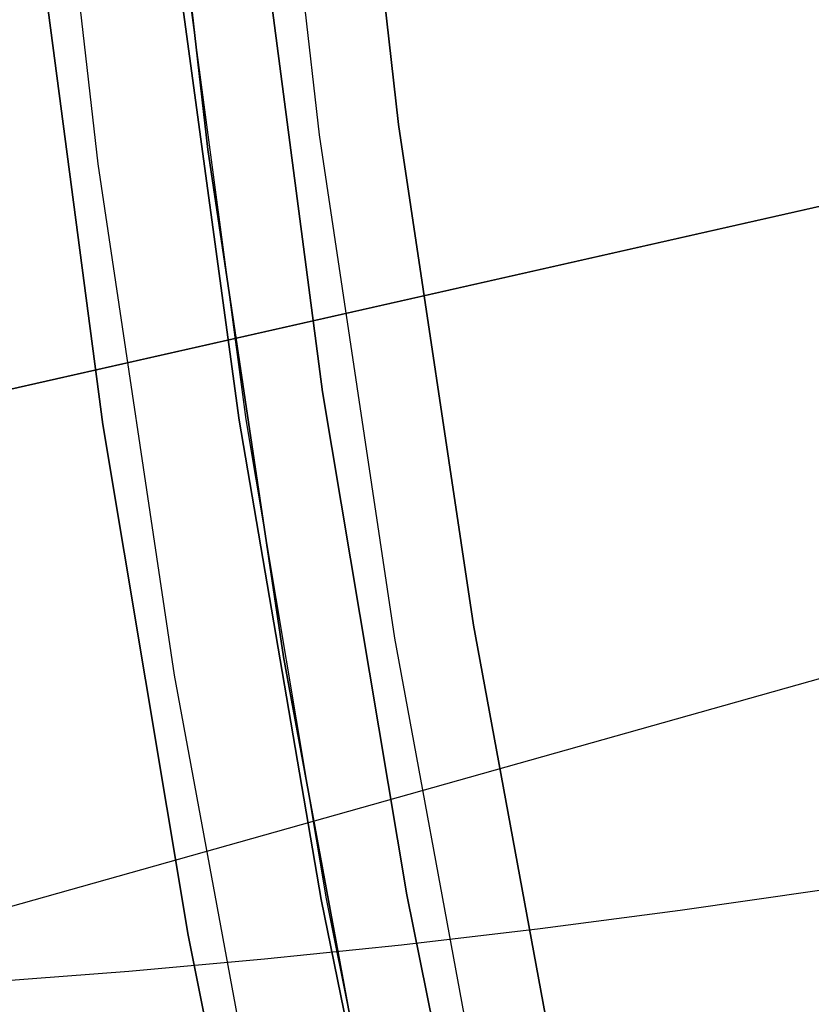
# Model space of a CAD drawing. Header units: millimetres. Extents: x -664 to 605, y -504 to 706.
# Tile 38 of 66: x -156.32 to -152.76, y -12.58 to -8.15. Entities that reach past the tile are written whole.
import ezdxf

# ---------------------------------------------------------------- set-up
doc = ezdxf.new("R2010")
doc.units = ezdxf.units.MM
doc.layers.add('1', color=7, linetype='Continuous')

# ---------------------------------------------------------------- blocks, each defined once
blk = doc.blocks.new('Bloque 06')
at = {"layer": '1', "color": 29, "true_color": 0x4d342b}
for p, q in [((69.5441, -21.1566, 613.8297), (51.2166, -14.1052, 613.8297)), ((51.2166, -14.1052, 613.8297), (69.5441, -21.1566, 613.8297)), ((66.0865, -22.3453, 606.8076), (50.6932, -15.4655, 606.8076)), ((61.1129, -21.1309, 603.6041), (61.7294, -21.313, 603.9469)), ((61.1129, -21.1309, 603.6041), (61.7294, -21.313, 603.9469)), ((61.7294, -21.313, 603.9469), (62.341, -21.4854, 604.3015)), ((61.7294, -21.313, 603.9469), (62.341, -21.4854, 604.3015)), ((62.341, -21.4854, 604.3015), (62.9474, -21.6481, 604.6678)), ((62.341, -21.4854, 604.3015), (62.9474, -21.6481, 604.6678)), ((62.9474, -21.6481, 604.6678), (63.5485, -21.8008, 605.0457)), ((62.9474, -21.6481, 604.6678), (63.5485, -21.8008, 605.0457)), ((63.5485, -21.8008, 605.0457), (64.1442, -21.9434, 605.435)), ((63.5485, -21.8008, 605.0457), (64.1442, -21.9434, 605.435)), ((64.1442, -21.9434, 605.435), (64.7344, -22.0758, 605.8355)), ((64.1442, -21.9434, 605.435), (64.7344, -22.0758, 605.8355))]:
    blk.add_line(p, q, dxfattribs=at)
blk = doc.blocks.new('Bloque 07')
at = {"layer": '1', "color": 35, "true_color": 0xb87333}
for p, q in [((63.495, -17.9962, 539.9978), (64.0784, -15.7939, 539.9978)), ((64.0784, -15.7939, 536.6609), (63.495, -17.9962, 536.6609)), ((63.495, -17.9962, 536.6609), (64.0784, -15.7939, 536.6609)), ((64.0784, -15.7939, 539.9978), (63.495, -17.9962, 539.9978)), ((64.0784, -15.7939, 538.3294), (63.495, -17.9962, 538.3294)), ((64.4285, -15.8802, 541.5011), (63.842, -18.0946, 541.5011)), ((64.4285, -15.8802, 543.5095), (63.842, -18.0946, 543.5095)), ((64.4285, -15.8802, 545.518), (63.842, -18.0946, 545.518)), ((64.4285, -15.8802, 547.5264), (63.842, -18.0946, 547.5264)), ((64.4285, -15.8802, 549.5348), (63.842, -18.0946, 549.5348)), ((64.4285, -15.8802, 551.5433), (63.842, -18.0946, 551.5433)), ((64.4285, -15.8802, 553.5517), (63.842, -18.0946, 553.5517)), ((64.4285, -15.8802, 555.5601), (63.842, -18.0946, 555.5601)), ((64.4285, -15.8802, 557.5686), (63.842, -18.0946, 557.5686)), ((64.4285, -15.8802, 559.577), (63.842, -18.0946, 559.577)), ((64.4285, -15.8802, 561.5855), (63.842, -18.0946, 561.5855)), ((64.4285, -15.8802, 563.5939), (63.842, -18.0946, 563.5939)), ((64.4285, -15.8802, 565.6023), (63.842, -18.0946, 565.6023)), ((64.4285, -15.8802, 567.6108), (63.842, -18.0946, 567.6108)), ((64.4285, -15.8802, 569.6192), (63.842, -18.0946, 569.6192)), ((64.4285, -15.8802, 571.6276), (63.842, -18.0946, 571.6276)), ((64.4285, -15.8802, 573.6361), (63.842, -18.0946, 573.6361)), ((64.4285, -15.8802, 575.6445), (63.842, -18.0946, 575.6445)), ((64.4285, -15.8802, 577.653), (63.842, -18.0946, 577.653)), ((64.4285, -15.8802, 579.6614), (63.842, -18.0946, 579.6614)), ((64.4285, -15.8802, 581.6698), (63.842, -18.0946, 581.6698)), ((64.4285, -15.8802, 583.6783), (63.842, -18.0946, 583.6783)), ((64.4285, -15.8802, 585.6867), (63.842, -18.0946, 585.6867)), ((64.919, -16.0011, 587.19), (64.328, -18.2323, 587.19)), ((64.919, -16.0011, 587.19), (64.328, -18.2323, 587.19)), ((64.328, -18.2323, 587.19), (64.919, -16.0011, 587.19)), ((64.919, -16.0011, 594.1649), (64.328, -18.2323, 594.1649)), ((64.919, -16.0011, 590.6774), (64.328, -18.2323, 590.6774)), ((64.919, -16.0011, 594.1649), (64.328, -18.2323, 594.1649)), ((65.4035, -16.1205, 540.4969), (64.8081, -18.3684, 540.4969)), ((65.4035, -16.1205, 542.5053), (64.8081, -18.3684, 542.5053)), ((65.4035, -16.1205, 544.5137), (64.8081, -18.3684, 544.5137)), ((65.4035, -16.1205, 546.5222), (64.8081, -18.3684, 546.5222)), ((65.4035, -16.1205, 548.5306), (64.8081, -18.3684, 548.5306)), ((65.4035, -16.1205, 550.5391), (64.8081, -18.3684, 550.5391)), ((65.4035, -16.1205, 552.5475), (64.8081, -18.3684, 552.5475)), ((65.4035, -16.1205, 554.5559), (64.8081, -18.3684, 554.5559)), ((65.4035, -16.1205, 556.5644), (64.8081, -18.3684, 556.5644)), ((65.4035, -16.1205, 558.5728), (64.8081, -18.3684, 558.5728)), ((65.4035, -16.1205, 560.5812), (64.8081, -18.3684, 560.5812)), ((65.4035, -16.1205, 562.5897), (64.8081, -18.3684, 562.5897)), ((65.4035, -16.1205, 564.5981), (64.8081, -18.3684, 564.5981)), ((65.4035, -16.1205, 566.6066), (64.8081, -18.3684, 566.6066)), ((65.4035, -16.1205, 568.615), (64.8081, -18.3684, 568.615)), ((65.4035, -16.1205, 570.6234), (64.8081, -18.3684, 570.6234)), ((65.4035, -16.1205, 572.6319), (64.8081, -18.3684, 572.6319)), ((65.4035, -16.1205, 574.6403), (64.8081, -18.3684, 574.6403)), ((65.4035, -16.1205, 576.6487), (64.8081, -18.3684, 576.6487)), ((65.4035, -16.1205, 578.6572), (64.8081, -18.3684, 578.6572)), ((65.4035, -16.1205, 580.6656), (64.8081, -18.3684, 580.6656)), ((65.4035, -16.1205, 582.674), (64.8081, -18.3684, 582.674)), ((65.4035, -16.1205, 584.6825), (64.8081, -18.3684, 584.6825)), ((65.4035, -16.1205, 586.6909), (64.8081, -18.3684, 586.6909)), ((64.5836, -17.3051, 540.9959), (63.9828, -19.409, 540.9959)), ((64.5836, -17.3051, 542.0063), (63.9828, -19.409, 542.0063)), ((64.5836, -17.3051, 543.0044), (63.9828, -19.409, 543.0044)), ((64.5836, -17.3051, 544.0147), (63.9828, -19.409, 544.0147)), ((64.5836, -17.3051, 545.0128), (63.9828, -19.409, 545.0128)), ((64.5836, -17.3051, 546.0231), (63.9828, -19.409, 546.0231)), ((64.5836, -17.3051, 547.0212), (63.9828, -19.409, 547.0212)), ((64.5836, -17.3051, 548.0316), (63.9828, -19.409, 548.0316)), ((64.5836, -17.3051, 549.0297), (63.9828, -19.409, 549.0297)), ((64.5836, -17.3051, 550.04), (63.9828, -19.409, 550.04)), ((64.5836, -17.3051, 551.0381), (63.9828, -19.409, 551.0381)), ((64.5836, -17.3051, 552.0484), (63.9828, -19.409, 552.0484)), ((64.5836, -17.3051, 553.0465), (63.9828, -19.409, 553.0465)), ((64.5836, -17.3051, 554.0569), (63.9828, -19.409, 554.0569)), ((64.5836, -17.3051, 555.055), (63.9828, -19.409, 555.055)), ((64.5836, -17.3051, 556.0653), (63.9828, -19.409, 556.0653)), ((64.5836, -17.3051, 557.0634), (63.9828, -19.409, 557.0634)), ((64.5836, -17.3051, 558.0738), (63.9828, -19.409, 558.0738)), ((64.5836, -17.3051, 559.0719), (63.9828, -19.409, 559.0719)), ((64.5836, -17.3051, 560.0822), (63.9828, -19.409, 560.0822)), ((64.5836, -17.3051, 561.0803), (63.9828, -19.409, 561.0803)), ((64.5836, -17.3051, 562.0906), (63.9828, -19.409, 562.0906)), ((64.5836, -17.3051, 563.0887), (63.9828, -19.409, 563.0887)), ((64.5836, -17.3051, 564.0991), (63.9828, -19.409, 564.0991)), ((64.5836, -17.3051, 565.0972), (63.9828, -19.409, 565.0972)), ((64.5836, -17.3051, 566.1075), (63.9828, -19.409, 566.1075)), ((64.5836, -17.3051, 567.1056), (63.9828, -19.409, 567.1056)), ((64.5836, -17.3051, 568.1159), (63.9828, -19.409, 568.1159)), ((64.5836, -17.3051, 569.114), (63.9828, -19.409, 569.114)), ((64.5836, -17.3051, 570.1244), (63.9828, -19.409, 570.1244)), ((64.5836, -17.3051, 571.1225), (63.9828, -19.409, 571.1225)), ((64.5836, -17.3051, 572.1328), (63.9828, -19.409, 572.1328)), ((64.5836, -17.3051, 573.1309), (63.9828, -19.409, 573.1309)), ((64.5836, -17.3051, 574.1412), (63.9828, -19.409, 574.1412)), ((64.5836, -17.3051, 575.1394), (63.9828, -19.409, 575.1394)), ((64.5836, -17.3051, 576.1497), (63.9828, -19.409, 576.1497)), ((64.5836, -17.3051, 577.1478), (63.9828, -19.409, 577.1478)), ((64.5836, -17.3051, 578.1581), (63.9828, -19.409, 578.1581)), ((64.5836, -17.3051, 579.1562), (63.9828, -19.409, 579.1562)), ((64.5836, -17.3051, 580.1666), (63.9828, -19.409, 580.1666)), ((64.5836, -17.3051, 581.1647), (63.9828, -19.409, 581.1647)), ((64.5836, -17.3051, 582.175), (63.9828, -19.409, 582.175)), ((64.5836, -17.3051, 583.1731), (63.9828, -19.409, 583.1731)), ((64.5836, -17.3051, 584.1834), (63.9828, -19.409, 584.1834)), ((64.5836, -17.3051, 585.1815), (63.9828, -19.409, 585.1815)), ((64.5836, -17.3051, 586.1919), (63.9828, -19.409, 586.1919)), ((64.6182, -17.3136, 539.9978), (64.0118, -19.4168, 539.9978)), ((64.0118, -19.4168, 539.9978), (64.6182, -17.3136, 539.9978)), ((64.6182, -17.3136, 540.9959), (64.0118, -19.4168, 540.9959)), ((64.6182, -17.3136, 540.9959), (64.0118, -19.4168, 540.9959)), ((64.0118, -19.4168, 542.0063), (64.6182, -17.3136, 542.0063)), ((64.0118, -19.4168, 542.0063), (64.6182, -17.3136, 542.0063)), ((64.6182, -17.3136, 543.0044), (64.0118, -19.4168, 543.0044)), ((64.6182, -17.3136, 543.0044), (64.0118, -19.4168, 543.0044)), ((64.0118, -19.4168, 544.0147), (64.6182, -17.3136, 544.0147)), ((64.0118, -19.4168, 544.0147), (64.6182, -17.3136, 544.0147)), ((64.6182, -17.3136, 545.0128), (64.0118, -19.4168, 545.0128)), ((64.6182, -17.3136, 545.0128), (64.0118, -19.4168, 545.0128)), ((64.0118, -19.4168, 546.0231), (64.6182, -17.3136, 546.0231)), ((64.0118, -19.4168, 546.0231), (64.6182, -17.3136, 546.0231)), ((64.6182, -17.3136, 547.0212), (64.0118, -19.4168, 547.0212)), ((64.6182, -17.3136, 547.0212), (64.0118, -19.4168, 547.0212)), ((64.0118, -19.4168, 548.0316), (64.6182, -17.3136, 548.0316)), ((64.0118, -19.4168, 548.0316), (64.6182, -17.3136, 548.0316)), ((64.6182, -17.3136, 549.0297), (64.0118, -19.4168, 549.0297)), ((64.6182, -17.3136, 549.0297), (64.0118, -19.4168, 549.0297)), ((64.0118, -19.4168, 550.04), (64.6182, -17.3136, 550.04)), ((64.0118, -19.4168, 550.04), (64.6182, -17.3136, 550.04)), ((64.6182, -17.3136, 551.0381), (64.0118, -19.4168, 551.0381)), ((64.6182, -17.3136, 551.0381), (64.0118, -19.4168, 551.0381)), ((64.0118, -19.4168, 552.0484), (64.6182, -17.3136, 552.0484)), ((64.0118, -19.4168, 552.0484), (64.6182, -17.3136, 552.0484)), ((64.6182, -17.3136, 553.0465), (64.0118, -19.4168, 553.0465)), ((64.6182, -17.3136, 553.0465), (64.0118, -19.4168, 553.0465)), ((64.0118, -19.4168, 554.0569), (64.6182, -17.3136, 554.0569)), ((64.0118, -19.4168, 554.0569), (64.6182, -17.3136, 554.0569)), ((64.6182, -17.3136, 555.055), (64.0118, -19.4168, 555.055)), ((64.6182, -17.3136, 555.055), (64.0118, -19.4168, 555.055)), ((64.0118, -19.4168, 556.0653), (64.6182, -17.3136, 556.0653)), ((64.0118, -19.4168, 556.0653), (64.6182, -17.3136, 556.0653)), ((64.6182, -17.3136, 557.0634), (64.0118, -19.4168, 557.0634)), ((64.6182, -17.3136, 557.0634), (64.0118, -19.4168, 557.0634)), ((64.0118, -19.4168, 558.0738), (64.6182, -17.3136, 558.0738)), ((64.0118, -19.4168, 558.0738), (64.6182, -17.3136, 558.0738)), ((64.6182, -17.3136, 559.0719), (64.0118, -19.4168, 559.0719)), ((64.6182, -17.3136, 559.0719), (64.0118, -19.4168, 559.0719)), ((64.0118, -19.4168, 560.0822), (64.6182, -17.3136, 560.0822)), ((64.0118, -19.4168, 560.0822), (64.6182, -17.3136, 560.0822)), ((64.6182, -17.3136, 561.0803), (64.0118, -19.4168, 561.0803)), ((64.6182, -17.3136, 561.0803), (64.0118, -19.4168, 561.0803)), ((64.0118, -19.4168, 562.0906), (64.6182, -17.3136, 562.0906)), ((64.0118, -19.4168, 562.0906), (64.6182, -17.3136, 562.0906)), ((64.6182, -17.3136, 563.0887), (64.0118, -19.4168, 563.0887)), ((64.6182, -17.3136, 563.0887), (64.0118, -19.4168, 563.0887)), ((64.0118, -19.4168, 564.0991), (64.6182, -17.3136, 564.0991)), ((64.0118, -19.4168, 564.0991), (64.6182, -17.3136, 564.0991)), ((64.6182, -17.3136, 565.0972), (64.0118, -19.4168, 565.0972)), ((64.6182, -17.3136, 565.0972), (64.0118, -19.4168, 565.0972)), ((64.0118, -19.4168, 566.1075), (64.6182, -17.3136, 566.1075)), ((64.0118, -19.4168, 566.1075), (64.6182, -17.3136, 566.1075)), ((64.6182, -17.3136, 567.1056), (64.0118, -19.4168, 567.1056)), ((64.6182, -17.3136, 567.1056), (64.0118, -19.4168, 567.1056)), ((64.0118, -19.4168, 568.1159), (64.6182, -17.3136, 568.1159)), ((64.0118, -19.4168, 568.1159), (64.6182, -17.3136, 568.1159)), ((64.6182, -17.3136, 569.114), (64.0118, -19.4168, 569.114)), ((64.6182, -17.3136, 569.114), (64.0118, -19.4168, 569.114)), ((64.0118, -19.4168, 570.1244), (64.6182, -17.3136, 570.1244)), ((64.0118, -19.4168, 570.1244), (64.6182, -17.3136, 570.1244)), ((64.6182, -17.3136, 571.1225), (64.0118, -19.4168, 571.1225)), ((64.6182, -17.3136, 571.1225), (64.0118, -19.4168, 571.1225)), ((64.0118, -19.4168, 572.1328), (64.6182, -17.3136, 572.1328)), ((64.0118, -19.4168, 572.1328), (64.6182, -17.3136, 572.1328)), ((64.6182, -17.3136, 573.1309), (64.0118, -19.4168, 573.1309)), ((64.6182, -17.3136, 573.1309), (64.0118, -19.4168, 573.1309)), ((64.0118, -19.4168, 574.1412), (64.6182, -17.3136, 574.1412)), ((64.0118, -19.4168, 574.1412), (64.6182, -17.3136, 574.1412)), ((64.6182, -17.3136, 575.1394), (64.0118, -19.4168, 575.1394)), ((64.6182, -17.3136, 575.1394), (64.0118, -19.4168, 575.1394)), ((64.0118, -19.4168, 576.1497), (64.6182, -17.3136, 576.1497)), ((64.0118, -19.4168, 576.1497), (64.6182, -17.3136, 576.1497)), ((64.6182, -17.3136, 577.1478), (64.0118, -19.4168, 577.1478)), ((64.6182, -17.3136, 577.1478), (64.0118, -19.4168, 577.1478)), ((64.0118, -19.4168, 578.1581), (64.6182, -17.3136, 578.1581)), ((64.0118, -19.4168, 578.1581), (64.6182, -17.3136, 578.1581)), ((64.6182, -17.3136, 579.1562), (64.0118, -19.4168, 579.1562)), ((64.6182, -17.3136, 579.1562), (64.0118, -19.4168, 579.1562)), ((64.0118, -19.4168, 580.1666), (64.6182, -17.3136, 580.1666)), ((64.0118, -19.4168, 580.1666), (64.6182, -17.3136, 580.1666)), ((64.6182, -17.3136, 581.1647), (64.0118, -19.4168, 581.1647)), ((64.6182, -17.3136, 581.1647), (64.0118, -19.4168, 581.1647)), ((64.0118, -19.4168, 582.175), (64.6182, -17.3136, 582.175)), ((64.0118, -19.4168, 582.175), (64.6182, -17.3136, 582.175)), ((64.6182, -17.3136, 583.1731), (64.0118, -19.4168, 583.1731)), ((64.6182, -17.3136, 583.1731), (64.0118, -19.4168, 583.1731)), ((64.0118, -19.4168, 584.1834), (64.6182, -17.3136, 584.1834)), ((64.0118, -19.4168, 584.1834), (64.6182, -17.3136, 584.1834)), ((64.6182, -17.3136, 585.1815), (64.0118, -19.4168, 585.1815)), ((64.6182, -17.3136, 585.1815), (64.0118, -19.4168, 585.1815)), ((64.0118, -19.4168, 586.1919), (64.6182, -17.3136, 586.1919)), ((64.0118, -19.4168, 586.1919), (64.6182, -17.3136, 586.1919)), ((62.836, -20.1771, 539.9978), (63.495, -17.9962, 539.9978)), ((63.495, -17.9962, 536.6609), (62.836, -20.1771, 536.6609)), ((62.836, -20.1771, 536.6609), (63.495, -17.9962, 536.6609)), ((63.495, -17.9962, 539.9978), (62.836, -20.1771, 539.9978)), ((63.495, -17.9962, 538.3294), (62.836, -20.1771, 538.3294)), ((63.842, -18.0946, 541.5011), (63.1794, -20.2873, 541.5011)), ((63.842, -18.0946, 543.5095), (63.1794, -20.2873, 543.5095)), ((63.842, -18.0946, 545.518), (63.1794, -20.2873, 545.518)), ((63.842, -18.0946, 547.5264), (63.1794, -20.2873, 547.5264)), ((63.842, -18.0946, 549.5348), (63.1794, -20.2873, 549.5348)), ((63.842, -18.0946, 551.5433), (63.1794, -20.2873, 551.5433)), ((63.842, -18.0946, 553.5517), (63.1794, -20.2873, 553.5517)), ((63.842, -18.0946, 555.5601), (63.1794, -20.2873, 555.5601)), ((63.842, -18.0946, 557.5686), (63.1794, -20.2873, 557.5686)), ((63.842, -18.0946, 559.577), (63.1794, -20.2873, 559.577)), ((63.842, -18.0946, 561.5855), (63.1794, -20.2873, 561.5855)), ((63.842, -18.0946, 563.5939), (63.1794, -20.2873, 563.5939)), ((63.842, -18.0946, 565.6023), (63.1794, -20.2873, 565.6023)), ((63.842, -18.0946, 567.6108), (63.1794, -20.2873, 567.6108)), ((63.842, -18.0946, 569.6192), (63.1794, -20.2873, 569.6192)), ((63.842, -18.0946, 571.6276), (63.1794, -20.2873, 571.6276)), ((63.842, -18.0946, 573.6361), (63.1794, -20.2873, 573.6361)), ((63.842, -18.0946, 575.6445), (63.1794, -20.2873, 575.6445)), ((63.842, -18.0946, 577.653), (63.1794, -20.2873, 577.653)), ((63.842, -18.0946, 579.6614), (63.1794, -20.2873, 579.6614)), ((63.842, -18.0946, 581.6698), (63.1794, -20.2873, 581.6698)), ((63.842, -18.0946, 583.6783), (63.1794, -20.2873, 583.6783)), ((63.842, -18.0946, 585.6867), (63.1794, -20.2873, 585.6867)), ((64.328, -18.2323, 587.19), (63.6603, -20.4418, 587.19)), ((64.328, -18.2323, 587.19), (63.6603, -20.4418, 587.19)), ((63.6603, -20.4418, 587.19), (64.328, -18.2323, 587.19)), ((64.328, -18.2323, 594.1649), (63.6603, -20.4418, 594.1649)), ((64.328, -18.2323, 590.6774), (63.6603, -20.4418, 590.6774)), ((64.328, -18.2323, 594.1649), (63.6603, -20.4418, 594.1649)), ((64.8081, -18.3684, 540.4969), (64.1355, -20.5944, 540.4969)), ((64.8081, -18.3684, 542.5053), (64.1355, -20.5944, 542.5053)), ((64.8081, -18.3684, 544.5137), (64.1355, -20.5944, 544.5137)), ((64.8081, -18.3684, 546.5222), (64.1355, -20.5944, 546.5222)), ((64.8081, -18.3684, 548.5306), (64.1355, -20.5944, 548.5306)), ((64.8081, -18.3684, 550.5391), (64.1355, -20.5944, 550.5391)), ((64.8081, -18.3684, 552.5475), (64.1355, -20.5944, 552.5475)), ((64.8081, -18.3684, 554.5559), (64.1355, -20.5944, 554.5559)), ((64.8081, -18.3684, 556.5644), (64.1355, -20.5944, 556.5644)), ((64.8081, -18.3684, 558.5728), (64.1355, -20.5944, 558.5728)), ((64.8081, -18.3684, 560.5812), (64.1355, -20.5944, 560.5812)), ((64.8081, -18.3684, 562.5897), (64.1355, -20.5944, 562.5897)), ((64.8081, -18.3684, 564.5981), (64.1355, -20.5944, 564.5981)), ((64.8081, -18.3684, 566.6066), (64.1355, -20.5944, 566.6066)), ((64.8081, -18.3684, 568.615), (64.1355, -20.5944, 568.615)), ((64.8081, -18.3684, 570.6234), (64.1355, -20.5944, 570.6234)), ((64.8081, -18.3684, 572.6319), (64.1355, -20.5944, 572.6319)), ((64.8081, -18.3684, 574.6403), (64.1355, -20.5944, 574.6403)), ((64.8081, -18.3684, 576.6487), (64.1355, -20.5944, 576.6487)), ((64.8081, -18.3684, 578.6572), (64.1355, -20.5944, 578.6572)), ((64.8081, -18.3684, 580.6656), (64.1355, -20.5944, 580.6656)), ((64.8081, -18.3684, 582.674), (64.1355, -20.5944, 582.674)), ((64.8081, -18.3684, 584.6825), (64.1355, -20.5944, 584.6825)), ((64.8081, -18.3684, 586.6909), (64.1355, -20.5944, 586.6909)), ((63.9828, -19.409, 540.9959), (63.3135, -21.492, 540.9959)), ((63.9828, -19.409, 542.0063), (63.3135, -21.492, 542.0063)), ((63.9828, -19.409, 543.0044), (63.3135, -21.492, 543.0044)), ((63.9828, -19.409, 544.0147), (63.3135, -21.492, 544.0147)), ((63.9828, -19.409, 545.0128), (63.3135, -21.492, 545.0128)), ((63.9828, -19.409, 546.0231), (63.3135, -21.492, 546.0231)), ((63.9828, -19.409, 547.0212), (63.3135, -21.492, 547.0212)), ((63.9828, -19.409, 548.0316), (63.3135, -21.492, 548.0316)), ((63.9828, -19.409, 549.0297), (63.3135, -21.492, 549.0297)), ((63.9828, -19.409, 550.04), (63.3135, -21.492, 550.04)), ((63.9828, -19.409, 551.0381), (63.3135, -21.492, 551.0381)), ((63.9828, -19.409, 552.0484), (63.3135, -21.492, 552.0484)), ((63.9828, -19.409, 553.0465), (63.3135, -21.492, 553.0465)), ((63.9828, -19.409, 554.0569), (63.3135, -21.492, 554.0569)), ((63.9828, -19.409, 555.055), (63.3135, -21.492, 555.055)), ((63.9828, -19.409, 556.0653), (63.3135, -21.492, 556.0653)), ((63.9828, -19.409, 557.0634), (63.3135, -21.492, 557.0634)), ((63.9828, -19.409, 558.0738), (63.3135, -21.492, 558.0738)), ((63.9828, -19.409, 559.0719), (63.3135, -21.492, 559.0719)), ((63.9828, -19.409, 560.0822), (63.3135, -21.492, 560.0822)), ((63.9828, -19.409, 561.0803), (63.3135, -21.492, 561.0803)), ((63.9828, -19.409, 562.0906), (63.3135, -21.492, 562.0906)), ((63.9828, -19.409, 563.0887), (63.3135, -21.492, 563.0887)), ((63.9828, -19.409, 564.0991), (63.3135, -21.492, 564.0991)), ((63.9828, -19.409, 565.0972), (63.3135, -21.492, 565.0972)), ((63.9828, -19.409, 566.1075), (63.3135, -21.492, 566.1075)), ((63.9828, -19.409, 567.1056), (63.3135, -21.492, 567.1056)), ((63.9828, -19.409, 568.1159), (63.3135, -21.492, 568.1159)), ((63.9828, -19.409, 569.114), (63.3135, -21.492, 569.114)), ((63.9828, -19.409, 570.1244), (63.3135, -21.492, 570.1244)), ((63.9828, -19.409, 571.1225), (63.3135, -21.492, 571.1225)), ((63.9828, -19.409, 572.1328), (63.3135, -21.492, 572.1328)), ((63.9828, -19.409, 573.1309), (63.3135, -21.492, 573.1309)), ((63.9828, -19.409, 574.1412), (63.3135, -21.492, 574.1412)), ((63.9828, -19.409, 575.1394), (63.3135, -21.492, 575.1394)), ((63.9828, -19.409, 576.1497), (63.3135, -21.492, 576.1497)), ((63.9828, -19.409, 577.1478), (63.3135, -21.492, 577.1478)), ((63.9828, -19.409, 578.1581), (63.3135, -21.492, 578.1581)), ((63.9828, -19.409, 579.1562), (63.3135, -21.492, 579.1562)), ((63.9828, -19.409, 580.1666), (63.3135, -21.492, 580.1666)), ((63.9828, -19.409, 581.1647), (63.3135, -21.492, 581.1647)), ((63.9828, -19.409, 582.175), (63.3135, -21.492, 582.175)), ((63.9828, -19.409, 583.1731), (63.3135, -21.492, 583.1731)), ((63.9828, -19.409, 584.1834), (63.3135, -21.492, 584.1834)), ((63.9828, -19.409, 585.1815), (63.3135, -21.492, 585.1815)), ((63.9828, -19.409, 586.1919), (63.3135, -21.492, 586.1919)), ((64.0118, -19.4168, 539.9978), (63.3349, -21.4983, 539.9978)), ((63.3349, -21.4983, 539.9978), (64.0118, -19.4168, 539.9978)), ((64.0118, -19.4168, 540.9959), (63.3349, -21.4983, 540.9959)), ((64.0118, -19.4168, 540.9959), (63.3349, -21.4983, 540.9959)), ((63.3349, -21.4983, 542.0063), (64.0118, -19.4168, 542.0063)), ((63.3349, -21.4983, 542.0063), (64.0118, -19.4168, 542.0063)), ((64.0118, -19.4168, 543.0044), (63.3349, -21.4983, 543.0044)), ((64.0118, -19.4168, 543.0044), (63.3349, -21.4983, 543.0044)), ((63.3349, -21.4983, 544.0147), (64.0118, -19.4168, 544.0147)), ((63.3349, -21.4983, 544.0147), (64.0118, -19.4168, 544.0147)), ((64.0118, -19.4168, 545.0128), (63.3349, -21.4983, 545.0128)), ((64.0118, -19.4168, 545.0128), (63.3349, -21.4983, 545.0128)), ((63.3349, -21.4983, 546.0231), (64.0118, -19.4168, 546.0231)), ((63.3349, -21.4983, 546.0231), (64.0118, -19.4168, 546.0231)), ((64.0118, -19.4168, 547.0212), (63.3349, -21.4983, 547.0212)), ((64.0118, -19.4168, 547.0212), (63.3349, -21.4983, 547.0212)), ((63.3349, -21.4983, 548.0316), (64.0118, -19.4168, 548.0316)), ((63.3349, -21.4983, 548.0316), (64.0118, -19.4168, 548.0316)), ((64.0118, -19.4168, 549.0297), (63.3349, -21.4983, 549.0297)), ((64.0118, -19.4168, 549.0297), (63.3349, -21.4983, 549.0297)), ((63.3349, -21.4983, 550.04), (64.0118, -19.4168, 550.04)), ((63.3349, -21.4983, 550.04), (64.0118, -19.4168, 550.04)), ((64.0118, -19.4168, 551.0381), (63.3349, -21.4983, 551.0381)), ((64.0118, -19.4168, 551.0381), (63.3349, -21.4983, 551.0381)), ((63.3349, -21.4983, 552.0484), (64.0118, -19.4168, 552.0484)), ((63.3349, -21.4983, 552.0484), (64.0118, -19.4168, 552.0484)), ((64.0118, -19.4168, 553.0465), (63.3349, -21.4983, 553.0465)), ((64.0118, -19.4168, 553.0465), (63.3349, -21.4983, 553.0465)), ((63.3349, -21.4983, 554.0569), (64.0118, -19.4168, 554.0569)), ((63.3349, -21.4983, 554.0569), (64.0118, -19.4168, 554.0569)), ((64.0118, -19.4168, 555.055), (63.3349, -21.4983, 555.055)), ((64.0118, -19.4168, 555.055), (63.3349, -21.4983, 555.055)), ((63.3349, -21.4983, 556.0653), (64.0118, -19.4168, 556.0653)), ((63.3349, -21.4983, 556.0653), (64.0118, -19.4168, 556.0653)), ((64.0118, -19.4168, 557.0634), (63.3349, -21.4983, 557.0634)), ((64.0118, -19.4168, 557.0634), (63.3349, -21.4983, 557.0634)), ((63.3349, -21.4983, 558.0738), (64.0118, -19.4168, 558.0738)), ((63.3349, -21.4983, 558.0738), (64.0118, -19.4168, 558.0738)), ((64.0118, -19.4168, 559.0719), (63.3349, -21.4983, 559.0719)), ((64.0118, -19.4168, 559.0719), (63.3349, -21.4983, 559.0719)), ((63.3349, -21.4983, 560.0822), (64.0118, -19.4168, 560.0822)), ((63.3349, -21.4983, 560.0822), (64.0118, -19.4168, 560.0822)), ((64.0118, -19.4168, 561.0803), (63.3349, -21.4983, 561.0803)), ((64.0118, -19.4168, 561.0803), (63.3349, -21.4983, 561.0803)), ((63.3349, -21.4983, 562.0906), (64.0118, -19.4168, 562.0906)), ((63.3349, -21.4983, 562.0906), (64.0118, -19.4168, 562.0906)), ((64.0118, -19.4168, 563.0887), (63.3349, -21.4983, 563.0887)), ((64.0118, -19.4168, 563.0887), (63.3349, -21.4983, 563.0887)), ((63.3349, -21.4983, 564.0991), (64.0118, -19.4168, 564.0991)), ((63.3349, -21.4983, 564.0991), (64.0118, -19.4168, 564.0991)), ((64.0118, -19.4168, 565.0972), (63.3349, -21.4983, 565.0972)), ((64.0118, -19.4168, 565.0972), (63.3349, -21.4983, 565.0972)), ((63.3349, -21.4983, 566.1075), (64.0118, -19.4168, 566.1075)), ((63.3349, -21.4983, 566.1075), (64.0118, -19.4168, 566.1075)), ((64.0118, -19.4168, 567.1056), (63.3349, -21.4983, 567.1056)), ((64.0118, -19.4168, 567.1056), (63.3349, -21.4983, 567.1056)), ((63.3349, -21.4983, 568.1159), (64.0118, -19.4168, 568.1159)), ((63.3349, -21.4983, 568.1159), (64.0118, -19.4168, 568.1159)), ((64.0118, -19.4168, 569.114), (63.3349, -21.4983, 569.114)), ((64.0118, -19.4168, 569.114), (63.3349, -21.4983, 569.114)), ((63.3349, -21.4983, 570.1244), (64.0118, -19.4168, 570.1244)), ((63.3349, -21.4983, 570.1244), (64.0118, -19.4168, 570.1244)), ((64.0118, -19.4168, 571.1225), (63.3349, -21.4983, 571.1225)), ((64.0118, -19.4168, 571.1225), (63.3349, -21.4983, 571.1225)), ((63.3349, -21.4983, 572.1328), (64.0118, -19.4168, 572.1328)), ((63.3349, -21.4983, 572.1328), (64.0118, -19.4168, 572.1328)), ((64.0118, -19.4168, 573.1309), (63.3349, -21.4983, 573.1309)), ((64.0118, -19.4168, 573.1309), (63.3349, -21.4983, 573.1309)), ((63.3349, -21.4983, 574.1412), (64.0118, -19.4168, 574.1412)), ((63.3349, -21.4983, 574.1412), (64.0118, -19.4168, 574.1412)), ((64.0118, -19.4168, 575.1394), (63.3349, -21.4983, 575.1394)), ((64.0118, -19.4168, 575.1394), (63.3349, -21.4983, 575.1394)), ((63.3349, -21.4983, 576.1497), (64.0118, -19.4168, 576.1497)), ((63.3349, -21.4983, 576.1497), (64.0118, -19.4168, 576.1497)), ((64.0118, -19.4168, 577.1478), (63.3349, -21.4983, 577.1478)), ((64.0118, -19.4168, 577.1478), (63.3349, -21.4983, 577.1478)), ((63.3349, -21.4983, 578.1581), (64.0118, -19.4168, 578.1581)), ((63.3349, -21.4983, 578.1581), (64.0118, -19.4168, 578.1581)), ((64.0118, -19.4168, 579.1562), (63.3349, -21.4983, 579.1562)), ((64.0118, -19.4168, 579.1562), (63.3349, -21.4983, 579.1562)), ((63.3349, -21.4983, 580.1666), (64.0118, -19.4168, 580.1666)), ((63.3349, -21.4983, 580.1666), (64.0118, -19.4168, 580.1666)), ((64.0118, -19.4168, 581.1647), (63.3349, -21.4983, 581.1647)), ((64.0118, -19.4168, 581.1647), (63.3349, -21.4983, 581.1647)), ((63.3349, -21.4983, 582.175), (64.0118, -19.4168, 582.175)), ((63.3349, -21.4983, 582.175), (64.0118, -19.4168, 582.175)), ((64.0118, -19.4168, 583.1731), (63.3349, -21.4983, 583.1731)), ((64.0118, -19.4168, 583.1731), (63.3349, -21.4983, 583.1731)), ((63.3349, -21.4983, 584.1834), (64.0118, -19.4168, 584.1834)), ((63.3349, -21.4983, 584.1834), (64.0118, -19.4168, 584.1834)), ((64.0118, -19.4168, 585.1815), (63.3349, -21.4983, 585.1815)), ((64.0118, -19.4168, 585.1815), (63.3349, -21.4983, 585.1815)), ((63.3349, -21.4983, 586.1919), (64.0118, -19.4168, 586.1919)), ((63.3349, -21.4983, 586.1919), (64.0118, -19.4168, 586.1919)), ((62.1022, -22.3339, 539.9978), (62.836, -20.1771, 539.9978)), ((62.836, -20.1771, 536.6609), (62.1022, -22.3339, 536.6609)), ((62.1022, -22.3339, 536.6609), (62.836, -20.1771, 536.6609)), ((62.836, -20.1771, 539.9978), (62.1022, -22.3339, 539.9978)), ((62.836, -20.1771, 538.3294), (62.1022, -22.3339, 538.3294)), ((63.1794, -20.2873, 541.5011), (62.4415, -22.456, 541.5011)), ((63.1794, -20.2873, 543.5095), (62.4415, -22.456, 543.5095)), ((63.1794, -20.2873, 545.518), (62.4415, -22.456, 545.518)), ((63.1794, -20.2873, 547.5264), (62.4415, -22.456, 547.5264)), ((63.1794, -20.2873, 549.5348), (62.4415, -22.456, 549.5348)), ((63.1794, -20.2873, 551.5433), (62.4415, -22.456, 551.5433)), ((63.1794, -20.2873, 553.5517), (62.4415, -22.456, 553.5517)), ((63.1794, -20.2873, 555.5601), (62.4415, -22.456, 555.5601)), ((63.1794, -20.2873, 557.5686), (62.4415, -22.456, 557.5686)), ((63.1794, -20.2873, 559.577), (62.4415, -22.456, 559.577)), ((63.1794, -20.2873, 561.5855), (62.4415, -22.456, 561.5855)), ((63.1794, -20.2873, 563.5939), (62.4415, -22.456, 563.5939)), ((63.1794, -20.2873, 565.6023), (62.4415, -22.456, 565.6023)), ((63.1794, -20.2873, 567.6108), (62.4415, -22.456, 567.6108)), ((63.1794, -20.2873, 569.6192), (62.4415, -22.456, 569.6192)), ((63.1794, -20.2873, 571.6276), (62.4415, -22.456, 571.6276)), ((63.1794, -20.2873, 573.6361), (62.4415, -22.456, 573.6361)), ((63.1794, -20.2873, 575.6445), (62.4415, -22.456, 575.6445)), ((63.1794, -20.2873, 577.653), (62.4415, -22.456, 577.653)), ((63.1794, -20.2873, 579.6614), (62.4415, -22.456, 579.6614)), ((63.1794, -20.2873, 581.6698), (62.4415, -22.456, 581.6698)), ((63.1794, -20.2873, 583.6783), (62.4415, -22.456, 583.6783)), ((63.1794, -20.2873, 585.6867), (62.4415, -22.456, 585.6867)), ((63.6603, -20.4418, 587.19), (62.9168, -22.6269, 587.19)), ((63.6603, -20.4418, 587.19), (62.9168, -22.6269, 587.19)), ((62.9168, -22.6269, 587.19), (63.6603, -20.4418, 587.19)), ((63.6603, -20.4418, 594.1649), (62.9168, -22.6269, 594.1649)), ((63.6603, -20.4418, 590.6774), (62.9168, -22.6269, 590.6774)), ((63.6603, -20.4418, 594.1649), (62.9168, -22.6269, 594.1649)), ((64.1355, -20.5944, 540.4969), (63.3864, -22.7958, 540.4969)), ((64.1355, -20.5944, 542.5053), (63.3864, -22.7958, 542.5053)), ((64.1355, -20.5944, 544.5137), (63.3864, -22.7958, 544.5137)), ((64.1355, -20.5944, 546.5222), (63.3864, -22.7958, 546.5222)), ((64.1355, -20.5944, 548.5306), (63.3864, -22.7958, 548.5306)), ((64.1355, -20.5944, 550.5391), (63.3864, -22.7958, 550.5391)), ((64.1355, -20.5944, 552.5475), (63.3864, -22.7958, 552.5475)), ((64.1355, -20.5944, 554.5559), (63.3864, -22.7958, 554.5559)), ((64.1355, -20.5944, 556.5644), (63.3864, -22.7958, 556.5644)), ((64.1355, -20.5944, 558.5728), (63.3864, -22.7958, 558.5728)), ((64.1355, -20.5944, 560.5812), (63.3864, -22.7958, 560.5812)), ((64.1355, -20.5944, 562.5897), (63.3864, -22.7958, 562.5897)), ((64.1355, -20.5944, 564.5981), (63.3864, -22.7958, 564.5981)), ((64.1355, -20.5944, 566.6066), (63.3864, -22.7958, 566.6066)), ((64.1355, -20.5944, 568.615), (63.3864, -22.7958, 568.615)), ((64.1355, -20.5944, 570.6234), (63.3864, -22.7958, 570.6234)), ((64.1355, -20.5944, 572.6319), (63.3864, -22.7958, 572.6319)), ((64.1355, -20.5944, 574.6403), (63.3864, -22.7958, 574.6403)), ((64.1355, -20.5944, 576.6487), (63.3864, -22.7958, 576.6487)), ((64.1355, -20.5944, 578.6572), (63.3864, -22.7958, 578.6572)), ((64.1355, -20.5944, 580.6656), (63.3864, -22.7958, 580.6656)), ((64.1355, -20.5944, 582.674), (63.3864, -22.7958, 582.674)), ((64.1355, -20.5944, 584.6825), (63.3864, -22.7958, 584.6825)), ((64.1355, -20.5944, 586.6909), (63.3864, -22.7958, 586.6909)), ((63.3135, -21.492, 540.9959), (62.5764, -23.5521, 540.9959)), ((63.3135, -21.492, 542.0063), (62.5764, -23.5521, 542.0063)), ((63.3135, -21.492, 543.0044), (62.5764, -23.5521, 543.0044)), ((63.3135, -21.492, 544.0147), (62.5764, -23.5521, 544.0147)), ((63.3135, -21.492, 545.0128), (62.5764, -23.5521, 545.0128)), ((63.3135, -21.492, 546.0231), (62.5764, -23.5521, 546.0231)), ((63.3135, -21.492, 547.0212), (62.5764, -23.5521, 547.0212)), ((63.3135, -21.492, 548.0316), (62.5764, -23.5521, 548.0316)), ((63.3135, -21.492, 549.0297), (62.5764, -23.5521, 549.0297)), ((63.3135, -21.492, 550.04), (62.5764, -23.5521, 550.04)), ((63.3135, -21.492, 551.0381), (62.5764, -23.5521, 551.0381)), ((63.3135, -21.492, 552.0484), (62.5764, -23.5521, 552.0484)), ((63.3135, -21.492, 553.0465), (62.5764, -23.5521, 553.0465)), ((63.3135, -21.492, 554.0569), (62.5764, -23.5521, 554.0569)), ((63.3135, -21.492, 555.055), (62.5764, -23.5521, 555.055)), ((63.3135, -21.492, 556.0653), (62.5764, -23.5521, 556.0653)), ((63.3135, -21.492, 557.0634), (62.5764, -23.5521, 557.0634)), ((63.3135, -21.492, 558.0738), (62.5764, -23.5521, 558.0738)), ((63.3135, -21.492, 559.0719), (62.5764, -23.5521, 559.0719)), ((63.3135, -21.492, 560.0822), (62.5764, -23.5521, 560.0822)), ((63.3135, -21.492, 561.0803), (62.5764, -23.5521, 561.0803)), ((63.3135, -21.492, 562.0906), (62.5764, -23.5521, 562.0906)), ((63.3135, -21.492, 563.0887), (62.5764, -23.5521, 563.0887)), ((63.3135, -21.492, 564.0991), (62.5764, -23.5521, 564.0991)), ((63.3135, -21.492, 565.0972), (62.5764, -23.5521, 565.0972)), ((63.3135, -21.492, 566.1075), (62.5764, -23.5521, 566.1075)), ((63.3135, -21.492, 567.1056), (62.5764, -23.5521, 567.1056)), ((63.3135, -21.492, 568.1159), (62.5764, -23.5521, 568.1159)), ((63.3135, -21.492, 569.114), (62.5764, -23.5521, 569.114)), ((63.3135, -21.492, 570.1244), (62.5764, -23.5521, 570.1244)), ((63.3135, -21.492, 571.1225), (62.5764, -23.5521, 571.1225)), ((63.3135, -21.492, 572.1328), (62.5764, -23.5521, 572.1328)), ((63.3135, -21.492, 573.1309), (62.5764, -23.5521, 573.1309)), ((63.3135, -21.492, 574.1412), (62.5764, -23.5521, 574.1412)), ((63.3135, -21.492, 575.1394), (62.5764, -23.5521, 575.1394)), ((63.3135, -21.492, 576.1497), (62.5764, -23.5521, 576.1497)), ((63.3135, -21.492, 577.1478), (62.5764, -23.5521, 577.1478)), ((63.3135, -21.492, 578.1581), (62.5764, -23.5521, 578.1581)), ((63.3135, -21.492, 579.1562), (62.5764, -23.5521, 579.1562)), ((63.3135, -21.492, 580.1666), (62.5764, -23.5521, 580.1666)), ((63.3135, -21.492, 581.1647), (62.5764, -23.5521, 581.1647)), ((63.3135, -21.492, 582.175), (62.5764, -23.5521, 582.175)), ((63.3135, -21.492, 583.1731), (62.5764, -23.5521, 583.1731)), ((63.3135, -21.492, 584.1834), (62.5764, -23.5521, 584.1834)), ((63.3135, -21.492, 585.1815), (62.5764, -23.5521, 585.1815)), ((63.3135, -21.492, 586.1919), (62.5764, -23.5521, 586.1919)), ((63.3349, -21.4983, 539.9978), (62.5881, -23.5558, 539.9978)), ((62.5881, -23.5558, 539.9978), (63.3349, -21.4983, 539.9978)), ((63.3349, -21.4983, 540.9959), (62.5881, -23.5558, 540.9959)), ((63.3349, -21.4983, 540.9959), (62.5881, -23.5558, 540.9959)), ((62.5881, -23.5558, 542.0063), (63.3349, -21.4983, 542.0063)), ((62.5881, -23.5558, 542.0063), (63.3349, -21.4983, 542.0063)), ((63.3349, -21.4983, 543.0044), (62.5881, -23.5558, 543.0044)), ((63.3349, -21.4983, 543.0044), (62.5881, -23.5558, 543.0044)), ((62.5881, -23.5558, 544.0147), (63.3349, -21.4983, 544.0147)), ((62.5881, -23.5558, 544.0147), (63.3349, -21.4983, 544.0147)), ((63.3349, -21.4983, 545.0128), (62.5881, -23.5558, 545.0128)), ((63.3349, -21.4983, 545.0128), (62.5881, -23.5558, 545.0128)), ((62.5881, -23.5558, 546.0231), (63.3349, -21.4983, 546.0231)), ((62.5881, -23.5558, 546.0231), (63.3349, -21.4983, 546.0231)), ((63.3349, -21.4983, 547.0212), (62.5881, -23.5558, 547.0212)), ((63.3349, -21.4983, 547.0212), (62.5881, -23.5558, 547.0212)), ((62.5881, -23.5558, 548.0316), (63.3349, -21.4983, 548.0316)), ((62.5881, -23.5558, 548.0316), (63.3349, -21.4983, 548.0316)), ((63.3349, -21.4983, 549.0297), (62.5881, -23.5558, 549.0297)), ((63.3349, -21.4983, 549.0297), (62.5881, -23.5558, 549.0297)), ((62.5881, -23.5558, 550.04), (63.3349, -21.4983, 550.04)), ((62.5881, -23.5558, 550.04), (63.3349, -21.4983, 550.04)), ((63.3349, -21.4983, 551.0381), (62.5881, -23.5558, 551.0381)), ((63.3349, -21.4983, 551.0381), (62.5881, -23.5558, 551.0381)), ((62.5881, -23.5558, 552.0484), (63.3349, -21.4983, 552.0484)), ((62.5881, -23.5558, 552.0484), (63.3349, -21.4983, 552.0484)), ((63.3349, -21.4983, 553.0465), (62.5881, -23.5558, 553.0465)), ((63.3349, -21.4983, 553.0465), (62.5881, -23.5558, 553.0465)), ((62.5881, -23.5558, 554.0569), (63.3349, -21.4983, 554.0569)), ((62.5881, -23.5558, 554.0569), (63.3349, -21.4983, 554.0569)), ((63.3349, -21.4983, 555.055), (62.5881, -23.5558, 555.055)), ((63.3349, -21.4983, 555.055), (62.5881, -23.5558, 555.055)), ((62.5881, -23.5558, 556.0653), (63.3349, -21.4983, 556.0653)), ((62.5881, -23.5558, 556.0653), (63.3349, -21.4983, 556.0653)), ((63.3349, -21.4983, 557.0634), (62.5881, -23.5558, 557.0634)), ((63.3349, -21.4983, 557.0634), (62.5881, -23.5558, 557.0634)), ((62.5881, -23.5558, 558.0738), (63.3349, -21.4983, 558.0738)), ((62.5881, -23.5558, 558.0738), (63.3349, -21.4983, 558.0738)), ((63.3349, -21.4983, 559.0719), (62.5881, -23.5558, 559.0719)), ((63.3349, -21.4983, 559.0719), (62.5881, -23.5558, 559.0719)), ((62.5881, -23.5558, 560.0822), (63.3349, -21.4983, 560.0822)), ((62.5881, -23.5558, 560.0822), (63.3349, -21.4983, 560.0822)), ((63.3349, -21.4983, 561.0803), (62.5881, -23.5558, 561.0803)), ((63.3349, -21.4983, 561.0803), (62.5881, -23.5558, 561.0803)), ((62.5881, -23.5558, 562.0906), (63.3349, -21.4983, 562.0906)), ((62.5881, -23.5558, 562.0906), (63.3349, -21.4983, 562.0906)), ((63.3349, -21.4983, 563.0887), (62.5881, -23.5558, 563.0887)), ((63.3349, -21.4983, 563.0887), (62.5881, -23.5558, 563.0887)), ((62.5881, -23.5558, 564.0991), (63.3349, -21.4983, 564.0991)), ((62.5881, -23.5558, 564.0991), (63.3349, -21.4983, 564.0991)), ((63.3349, -21.4983, 565.0972), (62.5881, -23.5558, 565.0972)), ((63.3349, -21.4983, 565.0972), (62.5881, -23.5558, 565.0972)), ((62.5881, -23.5558, 566.1075), (63.3349, -21.4983, 566.1075)), ((62.5881, -23.5558, 566.1075), (63.3349, -21.4983, 566.1075)), ((63.3349, -21.4983, 567.1056), (62.5881, -23.5558, 567.1056)), ((63.3349, -21.4983, 567.1056), (62.5881, -23.5558, 567.1056)), ((62.5881, -23.5558, 568.1159), (63.3349, -21.4983, 568.1159)), ((62.5881, -23.5558, 568.1159), (63.3349, -21.4983, 568.1159)), ((63.3349, -21.4983, 569.114), (62.5881, -23.5558, 569.114)), ((63.3349, -21.4983, 569.114), (62.5881, -23.5558, 569.114)), ((62.5881, -23.5558, 570.1244), (63.3349, -21.4983, 570.1244)), ((62.5881, -23.5558, 570.1244), (63.3349, -21.4983, 570.1244)), ((63.3349, -21.4983, 571.1225), (62.5881, -23.5558, 571.1225)), ((63.3349, -21.4983, 571.1225), (62.5881, -23.5558, 571.1225)), ((62.5881, -23.5558, 572.1328), (63.3349, -21.4983, 572.1328)), ((62.5881, -23.5558, 572.1328), (63.3349, -21.4983, 572.1328)), ((63.3349, -21.4983, 573.1309), (62.5881, -23.5558, 573.1309)), ((63.3349, -21.4983, 573.1309), (62.5881, -23.5558, 573.1309)), ((62.5881, -23.5558, 574.1412), (63.3349, -21.4983, 574.1412)), ((62.5881, -23.5558, 574.1412), (63.3349, -21.4983, 574.1412)), ((63.3349, -21.4983, 575.1394), (62.5881, -23.5558, 575.1394)), ((63.3349, -21.4983, 575.1394), (62.5881, -23.5558, 575.1394)), ((62.5881, -23.5558, 576.1497), (63.3349, -21.4983, 576.1497)), ((62.5881, -23.5558, 576.1497), (63.3349, -21.4983, 576.1497)), ((63.3349, -21.4983, 577.1478), (62.5881, -23.5558, 577.1478)), ((63.3349, -21.4983, 577.1478), (62.5881, -23.5558, 577.1478)), ((62.5881, -23.5558, 578.1581), (63.3349, -21.4983, 578.1581)), ((62.5881, -23.5558, 578.1581), (63.3349, -21.4983, 578.1581)), ((63.3349, -21.4983, 579.1562), (62.5881, -23.5558, 579.1562)), ((63.3349, -21.4983, 579.1562), (62.5881, -23.5558, 579.1562)), ((62.5881, -23.5558, 580.1666), (63.3349, -21.4983, 580.1666)), ((62.5881, -23.5558, 580.1666), (63.3349, -21.4983, 580.1666)), ((63.3349, -21.4983, 581.1647), (62.5881, -23.5558, 581.1647)), ((63.3349, -21.4983, 581.1647), (62.5881, -23.5558, 581.1647)), ((62.5881, -23.5558, 582.175), (63.3349, -21.4983, 582.175)), ((62.5881, -23.5558, 582.175), (63.3349, -21.4983, 582.175)), ((63.3349, -21.4983, 583.1731), (62.5881, -23.5558, 583.1731)), ((63.3349, -21.4983, 583.1731), (62.5881, -23.5558, 583.1731)), ((62.5881, -23.5558, 584.1834), (63.3349, -21.4983, 584.1834)), ((62.5881, -23.5558, 584.1834), (63.3349, -21.4983, 584.1834)), ((63.3349, -21.4983, 585.1815), (62.5881, -23.5558, 585.1815)), ((63.3349, -21.4983, 585.1815), (62.5881, -23.5558, 585.1815)), ((62.5881, -23.5558, 586.1919), (63.3349, -21.4983, 586.1919)), ((62.5881, -23.5558, 586.1919), (63.3349, -21.4983, 586.1919))]:
    blk.add_line(p, q, dxfattribs=at)
blk = doc.blocks.new('Bloque 11')
at = {"layer": '1', "color": 250, "true_color": 0x111111}
for p, q in [((63.6592, -19.2358, 50), (64.2852, -17.0271, 50)), ((64.2852, -17.0271), (63.6592, -19.2358)), ((63.6592, -19.2358), (64.2852, -17.0271)), ((64.2852, -17.0271, 50), (63.6592, -19.2358, 50)), ((63.6592, -19.2358, 25), (64.2852, -17.0271, 25)), ((64.6165, -19.5251, 50), (65.2519, -17.2831, 50)), ((65.2519, -17.2831, 50), (64.6165, -19.5251, 50)), ((64.6165, -19.5251), (65.2519, -17.2831)), ((64.6165, -19.5251, 25), (65.2519, -17.2831, 25)), ((64.6165, -19.5251), (65.2519, -17.2831)), ((62.9573, -21.4216, 50), (63.6592, -19.2358, 50)), ((63.6592, -19.2358), (62.9573, -21.4216)), ((62.9573, -21.4216), (63.6592, -19.2358)), ((63.6592, -19.2358, 50), (62.9573, -21.4216, 50)), ((62.9573, -21.4216, 25), (63.6592, -19.2358, 25)), ((63.904, -21.7438, 50), (64.6165, -19.5251, 50)), ((64.6165, -19.5251, 50), (63.904, -21.7438, 50)), ((63.904, -21.7438), (64.6165, -19.5251)), ((63.904, -21.7438, 25), (64.6165, -19.5251, 25)), ((63.904, -21.7438), (64.6165, -19.5251)), ((62.1804, -23.5819, 50), (62.9573, -21.4216, 50)), ((62.9573, -21.4216), (62.1804, -23.5819)), ((62.1804, -23.5819), (62.9573, -21.4216)), ((62.9573, -21.4216, 50), (62.1804, -23.5819, 50)), ((62.1804, -23.5819, 25), (62.9573, -21.4216, 25)), ((63.1154, -23.9365, 50), (63.904, -21.7438, 50)), ((63.904, -21.7438, 50), (63.1154, -23.9365, 50)), ((63.1154, -23.9365), (63.904, -21.7438)), ((63.1154, -23.9365, 25), (63.904, -21.7438, 25)), ((63.1154, -23.9365), (63.904, -21.7438))]:
    blk.add_line(p, q, dxfattribs=at)
blk = doc.blocks.new('33451_ 33451WP_ - FAN-464261-_3D_')
at = {"layer": '1', "color": 250, "true_color": 0x111111}
blk.add_blockref('Bloque 11', (0, 0), dxfattribs=at)
at = {"layer": '1', "color": 35, "true_color": 0xb87333}
blk.add_blockref('Bloque 07', (0, 0), dxfattribs=at)
at = {"layer": '1', "color": 29, "true_color": 0x4d342b}
blk.add_blockref('Bloque 06', (0, 0), dxfattribs=at)
blk = doc.blocks.new('Product')
at = {"layer": '1'}
blk.add_blockref('33451_ 33451WP_ - FAN-464261-_3D_', (0, 0), dxfattribs=at)

msp = doc.modelspace()

# ---------------------------------------------------------------- block references
at = {"layer": '1', "extrusion": (0, 0, -1), "rotation": 8.321257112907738}
msp.add_blockref('Product', (89.1881, 0, -639.2), dxfattribs=at)

doc.saveas('drawing.dxf')
